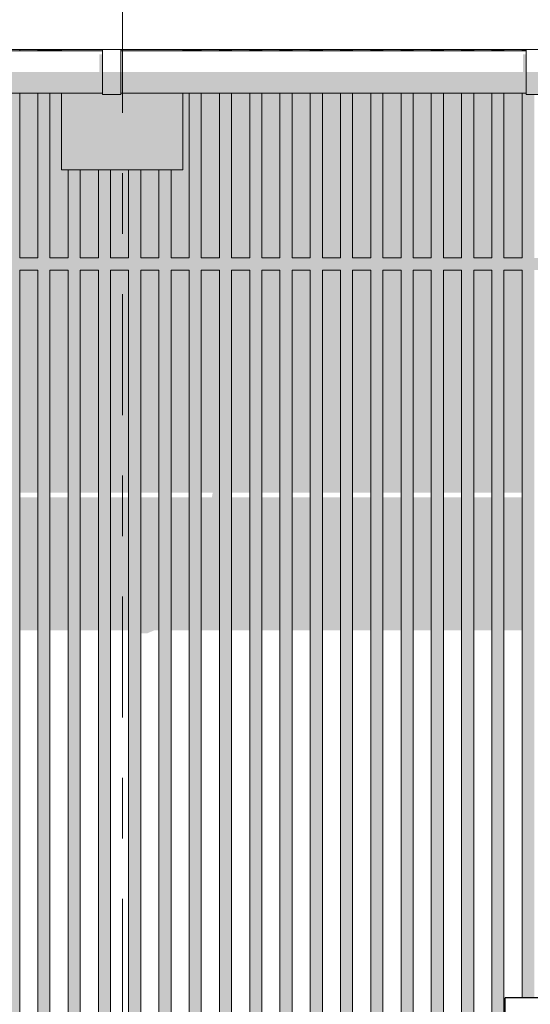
# Model space of a CAD drawing. Header units: metres. Extents: x -4 to 112, y -27 to 26.
# Tile 107 of 256: x 42.582 to 43.425, y 4.326 to 5.954. Entities that reach past the tile are written whole.
import ezdxf
from ezdxf.enums import TextEntityAlignment as Align

# ---------------------------------------------------------------- set-up
doc = ezdxf.new("R2010")
doc.units = ezdxf.units.M
doc.header["$MEASUREMENT"] = 0
doc.linetypes.add('Raster', pattern=[0.4, 0.2, -0.1, 0, -0.1])
for name, color, linetype in [('20 Träger', 7, 'Continuous'), ('30 Dachaufbau', 7, 'Continuous'), ('30 Dachentwässerung', 7, 'Continuous'), ('40 Absturzsicherung', 7, 'Continuous'), ('50 Sanitäreinrichtung', 7, 'Continuous'), ('90 Achsraster', 7, 'Continuous'), ('94 Genehmigungsplanung Bemaßung', 7, 'Continuous')]:
    doc.layers.add(name, color=color, linetype=linetype)
doc.styles.add('ERSTELLTER_STIL_1', font='arial.ttf')
doc.styles.add('ERSTELLTER_STIL_2', font='arial.ttf')
doc.dimstyles.new('ERSTELLTER_STIL__1', dxfattribs={"dimtxt": 0.25, "dimasz": 0.19, "dimexe": 0.18, "dimexo": 0.1, "dimgap": 0, "dimtad": 1, "dimtih": 1, "dimtoh": 1, "dimzin": 0, "dimdsep": 46, "dimtxsty": 'ERSTELLTER_STIL_2', "dimblk": 'ARROWHEAD_6', "dimblk1": 'ARROWHEAD_6', "dimblk2": 'ARROWHEAD_6', "dimcen": 0.09, "dimclrd": 7, "dimclre": 7, "dimclrt": 7, "dimazin": 0, "dimtfac": 1, "dimtdec": 4, "dimtmove": 0, "dimatfit": 3, "dimfxl": 1, "dimtolj": 1, "dimtzin": 0, "dimarcsym": 0})

# ---------------------------------------------------------------- blocks, each defined once
blk = doc.blocks.new('Standard-Rastermarker[8]_1', base_point=(42.7515, 10))
at = {"layer": '90 Achsraster', "color": 14, "linetype": 'Raster', "lineweight": 18, "true_color": 0xa80000}
blk.add_line((42.7515, 9), (42.7515, -1), dxfattribs=at)
at = {"layer": '90 Achsraster', "color": 14, "lineweight": 18, "true_color": 0xa80000, "style": 'ERSTELLTER_STIL_1'}
for tag, p in [('AC_MarkerText_1_0', (42.7515, 10.5)), ('AC_MarkerText_1_1', (42.7515, -2.2))]:
    blk.add_attdef(tag, text='', height=0.3, rotation=360, dxfattribs=at).set_placement(p, align=Align.TOP_CENTER)
blk = doc.blocks.new('*D38', base_point=(27236.1321, 0))
at = {"layer": '94 Genehmigungsplanung Bemaßung', "color": 7, "linetype": 'Continuous', "lineweight": 13}
for p, q in [((17.3411, 9.2531), (17.3411, 9.6281)), ((58.1625, 9.2531), (58.1625, 9.6281)), ((17.4411, 9.5406), (17.2411, 9.3406)), ((58.0625, 9.3406), (58.2625, 9.5406)), ((17.1911, 9.4406), (17.3411, 9.4406)), ((17.3411, 9.4406), (58.1625, 9.4406)), ((58.1625, 9.4406), (58.3125, 9.4406))]:
    blk.add_line(p, q, dxfattribs=at)
at = {"layer": '94 Genehmigungsplanung Bemaßung', "color": 7, "lineweight": 13, "insert": (37.3228, 9.4906), "char_height": 0.25, "attachment_point": 7, "style": 'ERSTELLTER_STIL_2'}
blk.add_mtext('\\A1;{\\pql;\\fArial|b0|i0|c0|p0;\\W1.000000;40,82}', dxfattribs=at)
blk = doc.blocks.new('ARROWHEAD_6')
at = {"color": 0, "linetype": 'Continuous', "lineweight": 0}
for p, q in [((-0.5, -0.5), (0.5, 0.5)), ((0, 0), (-1, 0))]:
    blk.add_line(p, q, dxfattribs=at)

msp = doc.modelspace()

# ---------------------------------------------------------------- hatches: boundary and pattern name
at = {"layer": '20 Träger', "linetype": 'Continuous', "lineweight": 0, "true_color": 0x000000}
for points in [[(42.6511, 5.9044), (42.6511, 5.9024), (42.7188, 5.9024), (42.7188, 5.9044)], [(42.8511, 5.9044), (42.7488, 5.9044), (42.7488, 5.9024), (42.8511, 5.9024)], [(42.7188, 5.8324), (42.6511, 5.8324), (42.6511, 5.7056), (42.8511, 5.7056), (42.8511, 5.8324), (42.7488, 5.8324), (42.7488, 5.8304), (42.7188, 5.8304)]]:
    msp.add_hatch(color=18, dxfattribs=at).paths.add_polyline_path(points)
at = {"layer": '30 Dachentwässerung', "linetype": 'Continuous', "lineweight": 0, "true_color": 0x000000}
for points in [[(42.7188, 5.8965), (42.7133, 5.8965), (42.7133, 5.8674), (42.7188, 5.8674)], [(43.4188, 5.8965), (43.4133, 5.8965), (43.4133, 5.8674), (43.4188, 5.8674)], [(42.0488, 5.8674), (42.0488, 5.8418), (42.7188, 5.8418), (42.7188, 5.8674)], [(42.7188, 5.8403), (42.7488, 5.8403), (42.7488, 5.8674), (42.7188, 5.8674)], [(42.7488, 5.8674), (42.7488, 5.8418), (43.4188, 5.8418), (43.4188, 5.8674)], [(43.4188, 5.8403), (43.4488, 5.8403), (43.4488, 5.8674), (43.4188, 5.8674)], [(42.7188, 5.8418), (42.0488, 5.8418), (42.0488, 5.8324), (42.7188, 5.8324)], [(42.7188, 5.8304), (42.7488, 5.8304), (42.7488, 5.8403), (42.7188, 5.8403)], [(42.7488, 5.8418), (42.7488, 5.8324), (43.4188, 5.8324), (43.4188, 5.8418)], [(43.4188, 5.8304), (43.4488, 5.8304), (43.4488, 5.8403), (43.4188, 5.8403)]]:
    msp.add_hatch(color=18, dxfattribs=at).paths.add_polyline_path(points)
at = {"layer": '50 Sanitäreinrichtung', "linetype": 'Continuous', "lineweight": 0, "true_color": 0x000000}
for points in [[(42.5818, 5.9044), (42.5818, 5.9024), (42.6118, 5.9024), (42.6118, 5.9044)], [(42.6318, 5.9044), (42.6118, 5.9044), (42.6118, 5.9024), (42.6318, 5.9024)], [(42.6318, 5.9024), (42.6511, 5.9024), (42.6511, 5.9044), (42.6318, 5.9044)], [(42.8511, 5.9024), (42.8618, 5.9024), (42.8618, 5.9044), (42.8511, 5.9044)], [(42.8618, 5.9044), (42.8618, 5.9024), (42.8818, 5.9024), (42.8818, 5.9044)], [(42.8818, 5.9044), (42.8818, 5.9024), (42.9118, 5.9024), (42.9118, 5.9044)], [(42.9118, 5.9024), (42.9318, 5.9024), (42.9318, 5.9044), (42.9118, 5.9044)], [(42.9318, 5.9044), (42.9318, 5.9024), (42.9618, 5.9024), (42.9618, 5.9044)], [(42.9618, 5.9044), (42.9618, 5.9024), (42.9818, 5.9024), (42.9818, 5.9044)], [(42.9818, 5.9044), (42.9818, 5.9024), (43.0118, 5.9024), (43.0118, 5.9044)], [(43.0118, 5.9024), (43.0318, 5.9024), (43.0318, 5.9044), (43.0118, 5.9044)], [(43.0318, 5.9044), (43.0318, 5.9024), (43.0618, 5.9024), (43.0618, 5.9044)], [(43.0618, 5.9044), (43.0618, 5.9024), (43.0818, 5.9024), (43.0818, 5.9044)], [(43.0818, 5.9044), (43.0818, 5.9024), (43.1118, 5.9024), (43.1118, 5.9044)], [(43.1118, 5.9024), (43.1318, 5.9024), (43.1318, 5.9044), (43.1118, 5.9044)], [(43.1318, 5.9044), (43.1318, 5.9024), (43.1618, 5.9024), (43.1618, 5.9044)], [(43.1818, 5.9044), (43.1618, 5.9044), (43.1618, 5.9024), (43.1818, 5.9024)], [(43.1818, 5.9044), (43.1818, 5.9024), (43.2118, 5.9024), (43.2118, 5.9044)], [(43.2318, 5.9044), (43.2118, 5.9044), (43.2118, 5.9024), (43.2318, 5.9024)], [(43.2318, 5.9044), (43.2318, 5.9024), (43.2618, 5.9024), (43.2618, 5.9044)], [(43.2618, 5.9024), (43.2818, 5.9024), (43.2818, 5.9044), (43.2618, 5.9044)], [(43.2818, 5.9044), (43.2818, 5.9024), (43.3118, 5.9024), (43.3118, 5.9044)], [(43.3118, 5.9044), (43.3118, 5.9024), (43.3318, 5.9024), (43.3318, 5.9044)], [(43.3318, 5.9044), (43.3318, 5.9024), (43.3618, 5.9024), (43.3618, 5.9044)], [(43.3818, 5.9044), (43.3618, 5.9044), (43.3618, 5.9024), (43.3818, 5.9024)], [(43.3818, 5.9044), (43.3818, 5.9024), (43.4118, 5.9024), (43.4118, 5.9044)], [(43.4118, 5.9044), (43.4118, 5.9024), (43.4188, 5.9024), (43.4188, 5.9044)], [(42.1118, 5.755), (42.1261, 5.755), (42.1261, 4.3365), (42.1318, 4.3365), (42.1318, 5.54), (42.1618, 5.54), (42.1618, 4.3365), (42.1818, 4.3365), (42.1818, 5.54), (42.2118, 5.54), (42.2118, 4.3365), (42.2318, 4.3365), (42.2318, 5.54), (42.2618, 5.54), (42.2618, 3.36), (42.2618, 3.35), (42.3048, 3.35), (42.3118, 3.36), (42.2818, 3.36), (42.2818, 5.54), (42.3118, 5.54), (42.3118, 3.36), (42.3118, 3.35), (42.3548, 3.35), (42.3618, 3.36), (42.3318, 3.36), (42.3318, 5.54), (42.3618, 5.54), (42.3618, 3.36), (42.3618, 3.35), (42.4048, 3.35), (42.4118, 3.36), (42.3818, 3.36), (42.3818, 5.54), (42.4118, 5.54), (42.4118, 3.36), (42.4118, 3.35), (42.4548, 3.35), (42.4618, 3.36), (42.4318, 3.36), (42.4318, 5.54), (42.4618, 5.54), (42.4618, 3.36), (42.4618, 3.35), (42.5048, 3.35), (42.5118, 3.36), (42.4818, 3.36), (42.4818, 5.54), (42.5118, 5.54), (42.5118, 3.36), (42.5118, 3.35), (42.5548, 3.35), (42.5618, 3.36), (42.5318, 3.36), (42.5318, 5.54), (42.5618, 5.54), (42.5618, 3.36), (42.5618, 3.35), (42.6048, 3.35), (42.6118, 3.36), (42.5818, 3.36), (42.5818, 5.54), (42.6118, 5.54), (42.6118, 3.36), (42.6118, 3.35), (42.6548, 3.35), (42.6618, 3.36), (42.6318, 3.36), (42.6318, 5.54), (42.6618, 5.54), (42.6618, 3.36), (42.6618, 3.35), (42.7048, 3.35), (42.7118, 3.36), (42.6818, 3.36), (42.6818, 5.54), (42.7118, 5.54), (42.7118, 3.36), (42.7118, 3.35), (42.7548, 3.35), (42.7618, 3.36), (42.7318, 3.36), (42.7318, 5.54), (42.7618, 5.54), (42.7618, 3.36), (42.7618, 3.35), (42.8048, 3.35), (42.8118, 3.36), (42.7818, 3.36), (42.7818, 5.54), (42.8118, 5.54), (42.8118, 3.36), (42.8118, 3.35), (42.8548, 3.35), (42.8618, 3.36), (42.8318, 3.36), (42.8318, 5.54), (42.8618, 5.54), (42.8618, 3.36), (42.8618, 3.35), (42.9048, 3.35), (42.9118, 3.36), (42.8818, 3.36), (42.8818, 5.54), (42.9118, 5.54), (42.9118, 3.36), (42.9118, 3.35), (42.9548, 3.35), (42.9618, 3.36), (42.9318, 3.36), (42.9318, 5.54), (42.9618, 5.54), (42.9618, 3.36), (42.9618, 3.35), (43.0048, 3.35), (43.0118, 3.36), (42.9818, 3.36), (42.9818, 5.54), (43.0118, 5.54), (43.0118, 3.36), (43.0118, 3.35), (43.0548, 3.35), (43.0618, 3.36), (43.0318, 3.36), (43.0318, 5.54), (43.0618, 5.54), (43.0618, 3.36), (43.0618, 3.35), (43.1048, 3.35), (43.1118, 3.36), (43.0818, 3.36), (43.0818, 5.54), (43.1118, 5.54), (43.1118, 3.36), (43.1118, 3.35), (43.1548, 3.35), (43.1618, 3.36), (43.1318, 3.36), (43.1318, 5.54), (43.1618, 5.54), (43.1618, 3.36), (43.1618, 3.35), (43.2048, 3.35), (43.2118, 3.36), (43.1818, 3.36), (43.1818, 5.54), (43.2118, 5.54), (43.2118, 3.36), (43.2118, 3.35), (43.2548, 3.35), (43.2618, 3.36), (43.2318, 3.36), (43.2318, 5.54), (43.2618, 5.54), (43.2618, 3.36), (43.2618, 3.35), (43.3048, 3.35), (43.3118, 3.36), (43.2818, 3.36), (43.2818, 5.54), (43.3118, 5.54), (43.3118, 3.36), (43.3118, 3.35), (43.3548, 3.35), (43.3618, 3.36), (43.3318, 3.36), (43.3318, 5.54), (43.3618, 5.54), (43.3618, 3.36), (43.3618, 3.35), (43.4048, 3.35), (43.4118, 3.36), (43.3818, 3.36), (43.3818, 5.54), (43.4118, 5.54), (43.4118, 4.3365), (43.4318, 4.3365), (43.4318, 5.54), (43.4618, 5.54), (43.4618, 4.3365), (43.4818, 4.3365), (43.4818, 5.54), (43.5018, 5.54), (43.5018, 5.56), (43.4818, 5.56), (43.4818, 5.8324), (43.4618, 5.8324), (43.4618, 5.56), (43.4318, 5.56), (43.4318, 5.8304), (43.4188, 5.8304), (43.4188, 5.8324), (43.4118, 5.8324), (43.4118, 5.56), (43.3818, 5.56), (43.3818, 5.8324), (43.3618, 5.8324), (43.3618, 5.56), (43.3318, 5.56), (43.3318, 5.8324), (43.3118, 5.8324), (43.3118, 5.56), (43.2818, 5.56), (43.2818, 5.8324), (43.2618, 5.8324), (43.2618, 5.56), (43.2318, 5.56), (43.2318, 5.8324), (43.2118, 5.8324), (43.2118, 5.56), (43.1818, 5.56), (43.1818, 5.8324), (43.1618, 5.8324), (43.1618, 5.56), (43.1318, 5.56), (43.1318, 5.8324), (43.1118, 5.8324), (43.1118, 5.56), (43.0818, 5.56), (43.0818, 5.8324), (43.0618, 5.8324), (43.0618, 5.56), (43.0318, 5.56), (43.0318, 5.8324), (43.0118, 5.8324), (43.0118, 5.56), (42.9818, 5.56), (42.9818, 5.8324), (42.9618, 5.8324), (42.9618, 5.56), (42.9318, 5.56), (42.9318, 5.8324), (42.9118, 5.8324), (42.9118, 5.56), (42.8818, 5.56), (42.8818, 5.8324), (42.8618, 5.8324), (42.8618, 5.56), (42.8318, 5.56), (42.8318, 5.7056), (42.8118, 5.7056), (42.8118, 5.56), (42.7818, 5.56), (42.7818, 5.7056), (42.7618, 5.7056), (42.7618, 5.56), (42.7318, 5.56), (42.7318, 5.7056), (42.7118, 5.7056), (42.7118, 5.56), (42.6818, 5.56), (42.6818, 5.7056), (42.6618, 5.7056), (42.6618, 5.56), (42.6318, 5.56), (42.6318, 5.8324), (42.6118, 5.8324), (42.6118, 5.56), (42.5818, 5.56), (42.5818, 5.8324), (42.5618, 5.8324), (42.5618, 5.56), (42.5318, 5.56), (42.5318, 5.8324), (42.5118, 5.8324), (42.5118, 5.56), (42.4818, 5.56), (42.4818, 5.8324), (42.4618, 5.8324), (42.4618, 5.56), (42.4318, 5.56), (42.4318, 5.8324), (42.4118, 5.8324), (42.4118, 5.56), (42.3818, 5.56), (42.3818, 5.8324), (42.3618, 5.8324), (42.3618, 5.56), (42.3318, 5.56), (42.3318, 5.8324), (42.3118, 5.8324), (42.3118, 5.56), (42.2818, 5.56), (42.2818, 5.8324), (42.2618, 5.8324), (42.2618, 5.56), (42.2318, 5.56), (42.2318, 5.8324), (42.2118, 5.8324), (42.2118, 5.56), (42.1818, 5.56), (42.1818, 5.8324), (42.1618, 5.8324), (42.1618, 5.56), (42.1318, 5.56), (42.1318, 5.8324), (42.1118, 5.8324)], [(42.6118, 5.8324), (42.5818, 5.8324), (42.5818, 5.56), (42.6118, 5.56)], [(42.6318, 5.8324), (42.6318, 5.56), (42.6618, 5.56), (42.6618, 5.7056), (42.6511, 5.7056), (42.6511, 5.8324)], [(42.8511, 5.7056), (42.8318, 5.7056), (42.8318, 5.56), (42.8618, 5.56), (42.8618, 5.8324), (42.8511, 5.8324)], [(42.8818, 5.56), (42.9118, 5.56), (42.9118, 5.8324), (42.8818, 5.8324)], [(42.9318, 5.56), (42.9618, 5.56), (42.9618, 5.8324), (42.9318, 5.8324)], [(42.9818, 5.56), (43.0118, 5.56), (43.0118, 5.8324), (42.9818, 5.8324)], [(43.0318, 5.56), (43.0618, 5.56), (43.0618, 5.8324), (43.0318, 5.8324)], [(43.0818, 5.56), (43.1118, 5.56), (43.1118, 5.8324), (43.0818, 5.8324)], [(43.1318, 5.56), (43.1618, 5.56), (43.1618, 5.8324), (43.1318, 5.8324)], [(43.1818, 5.56), (43.2118, 5.56), (43.2118, 5.8324), (43.1818, 5.8324)], [(43.2318, 5.56), (43.2618, 5.56), (43.2618, 5.8324), (43.2318, 5.8324)], [(43.2818, 5.56), (43.3118, 5.56), (43.3118, 5.8324), (43.2818, 5.8324)], [(43.3318, 5.56), (43.3618, 5.56), (43.3618, 5.8324), (43.3318, 5.8324)], [(43.3818, 5.56), (43.4118, 5.56), (43.4118, 5.8324), (43.3818, 5.8324)], [(42.6818, 5.7056), (42.6818, 5.56), (42.7118, 5.56), (42.7118, 5.7056)], [(42.7318, 5.56), (42.7618, 5.56), (42.7618, 5.7056), (42.7318, 5.7056)], [(42.7818, 5.56), (42.8118, 5.56), (42.8118, 5.7056), (42.7818, 5.7056)], [(42.6118, 5.54), (42.5818, 5.54), (42.5818, 5.1716), (42.6118, 5.1716)], [(42.6618, 5.54), (42.6318, 5.54), (42.6318, 5.1716), (42.6618, 5.1716)], [(42.7118, 5.54), (42.6818, 5.54), (42.6818, 5.1716), (42.7118, 5.1716)], [(42.7618, 5.54), (42.7318, 5.54), (42.7318, 5.1716), (42.7618, 5.1716)], [(42.8118, 5.54), (42.7818, 5.54), (42.7818, 5.1716), (42.8118, 5.1716)], [(42.8618, 5.54), (42.8318, 5.54), (42.8318, 5.1716), (42.8618, 5.1716)], [(42.9118, 5.54), (42.8818, 5.54), (42.8818, 5.1716), (42.9007, 5.1716), (42.8992, 5.164), (42.8818, 5.164), (42.8818, 4.9442), (42.9118, 4.9442)], [(42.9618, 5.54), (42.9318, 5.54), (42.9318, 5.1716), (42.9618, 5.1716)], [(43.0118, 5.54), (42.9818, 5.54), (42.9818, 5.1716), (43.0118, 5.1716)], [(43.0618, 5.54), (43.0318, 5.54), (43.0318, 5.1716), (43.0618, 5.1716)], [(43.1118, 5.54), (43.0818, 5.54), (43.0818, 5.1716), (43.1118, 5.1716)], [(43.1618, 5.54), (43.1318, 5.54), (43.1318, 5.1716), (43.1618, 5.1716)], [(43.1818, 5.1716), (43.2118, 5.1716), (43.2118, 5.54), (43.1818, 5.54)], [(43.2618, 5.54), (43.2318, 5.54), (43.2318, 5.1716), (43.2618, 5.1716)], [(43.3118, 5.54), (43.2818, 5.54), (43.2818, 5.1716), (43.3118, 5.1716)], [(43.3618, 5.54), (43.3318, 5.54), (43.3318, 5.1716), (43.3618, 5.1716)], [(43.4118, 5.54), (43.3818, 5.54), (43.3818, 5.1716), (43.4118, 5.1716)], [(42.6118, 5.164), (42.5818, 5.164), (42.5818, 4.9442), (42.6118, 4.9442)], [(42.6318, 4.9442), (42.6618, 4.9442), (42.6618, 5.164), (42.6318, 5.164)], [(42.7118, 5.164), (42.6818, 5.164), (42.6818, 4.9442), (42.7118, 4.9442)], [(42.7618, 5.164), (42.7318, 5.164), (42.7318, 4.9442), (42.7605, 4.9442), (42.7618, 4.9411)], [(42.8118, 5.164), (42.7818, 5.164), (42.7818, 4.9393), (42.7926, 4.9393), (42.8044, 4.9442), (42.8118, 4.9442)], [(42.8618, 5.164), (42.8318, 5.164), (42.8318, 4.9442), (42.8618, 4.9442)], [(42.9618, 5.164), (42.9318, 5.164), (42.9318, 4.9442), (42.9618, 4.9442)], [(43.0118, 5.164), (42.9818, 5.164), (42.9818, 4.9442), (43.0118, 4.9442)], [(43.0618, 5.164), (43.0318, 5.164), (43.0318, 4.9442), (43.0618, 4.9442)], [(43.1118, 5.164), (43.0818, 5.164), (43.0818, 4.9442), (43.1118, 4.9442)], [(43.1618, 5.164), (43.1318, 5.164), (43.1318, 4.9442), (43.1618, 4.9442)], [(43.1818, 4.9442), (43.2118, 4.9442), (43.2118, 5.164), (43.1818, 5.164)], [(43.2618, 5.164), (43.2318, 5.164), (43.2318, 4.9442), (43.2618, 4.9442)], [(43.2818, 4.9442), (43.3118, 4.9442), (43.3118, 5.164), (43.2818, 5.164)], [(43.3318, 4.9442), (43.3618, 4.9442), (43.3618, 5.164), (43.3318, 5.164)], [(43.3818, 4.9442), (43.4118, 4.9442), (43.4118, 5.164), (43.3818, 5.164)]]:
    msp.add_hatch(color=18, dxfattribs=at).paths.add_polyline_path(points)

# ---------------------------------------------------------------- linework, layer by layer
at = {"layer": '20 Träger', "color": 7, "linetype": 'Continuous', "lineweight": 18}
for p, q in [((42.6511, 5.9024), (42.6511, 5.9044)), ((42.8511, 5.9024), (42.8511, 5.9044)), ((42.6511, 5.7056), (42.6511, 5.8324)), ((42.8511, 5.7056), (42.8511, 5.8324)), ((42.8511, 5.7056), (42.6511, 5.7056))]:
    msp.add_line(p, q, dxfattribs=at)
at = {"layer": '30 Dachaufbau', "color": 7, "linetype": 'Continuous', "lineweight": 13}
for p, q in [((42.7188, 5.9044), (42.0488, 5.9044)), ((43.4188, 5.9044), (42.7488, 5.9044))]:
    msp.add_line(p, q, dxfattribs=at)
at = {"layer": '30 Dachentwässerung', "color": 7, "linetype": 'Continuous', "lineweight": 13}
for p, q in [((42.7188, 5.9024), (42.0488, 5.9024)), ((42.7188, 5.8674), (42.7188, 5.9044)), ((42.7188, 5.9044), (42.7488, 5.9044)), ((42.7488, 5.8674), (42.7488, 5.9044)), ((43.4188, 5.9024), (42.7488, 5.9024)), ((43.4188, 5.8674), (43.4188, 5.9044)), ((43.4188, 5.9044), (43.4488, 5.9044)), ((42.7188, 5.8403), (42.7188, 5.8674)), ((42.7488, 5.8403), (42.7488, 5.8674)), ((43.4188, 5.8403), (43.4188, 5.8674)), ((42.7188, 5.8324), (42.0488, 5.8324)), ((42.7188, 5.8304), (42.7188, 5.8403)), ((42.7188, 5.8304), (42.7488, 5.8304)), ((42.7488, 5.8304), (42.7488, 5.8403)), ((43.4188, 5.8324), (42.7488, 5.8324)), ((43.4188, 5.8304), (43.4188, 5.8403)), ((43.4188, 5.8304), (43.4488, 5.8304))]:
    msp.add_line(p, q, dxfattribs=at)
at = {"layer": '40 Absturzsicherung', "color": 250, "linetype": 'Continuous', "lineweight": 25, "true_color": 0x191919}
for p in [(43.384, 4.2865), (44.632, 4.3365)]:
    msp.add_line(p, (43.384, 4.3365), dxfattribs=at)
at = {"layer": '50 Sanitäreinrichtung', "color": 251, "linetype": 'Continuous', "lineweight": 18, "true_color": 0x5f5f5f}
for p, q in [((42.5818, 5.9024), (42.5818, 5.9044)), ((42.6118, 5.9024), (42.6118, 5.9044)), ((42.6318, 5.9024), (42.6318, 5.9044)), ((42.8618, 5.9024), (42.8618, 5.9044)), ((42.8818, 5.9024), (42.8818, 5.9044)), ((42.9118, 5.9024), (42.9118, 5.9044)), ((42.9318, 5.9024), (42.9318, 5.9044)), ((42.9618, 5.9024), (42.9618, 5.9044)), ((42.9818, 5.9024), (42.9818, 5.9044)), ((43.0118, 5.9024), (43.0118, 5.9044)), ((43.0318, 5.9024), (43.0318, 5.9044)), ((43.0618, 5.9024), (43.0618, 5.9044)), ((43.0818, 5.9024), (43.0818, 5.9044)), ((43.1118, 5.9024), (43.1118, 5.9044)), ((43.1318, 5.9024), (43.1318, 5.9044)), ((43.1618, 5.9024), (43.1618, 5.9044)), ((43.1818, 5.9024), (43.1818, 5.9044)), ((43.2118, 5.9024), (43.2118, 5.9044)), ((43.2318, 5.9024), (43.2318, 5.9044)), ((43.2618, 5.9024), (43.2618, 5.9044)), ((43.2818, 5.9024), (43.2818, 5.9044)), ((43.3118, 5.9024), (43.3118, 5.9044)), ((43.3318, 5.9024), (43.3318, 5.9044)), ((43.3618, 5.9024), (43.3618, 5.9044)), ((43.3818, 5.9024), (43.3818, 5.9044)), ((43.4118, 5.9024), (43.4118, 5.9044)), ((42.5818, 5.56), (42.5818, 5.8324)), ((42.6118, 5.56), (42.6118, 5.8324)), ((42.6318, 5.56), (42.6318, 5.8324)), ((42.8618, 5.56), (42.8618, 5.8324)), ((42.8818, 5.56), (42.8818, 5.8324)), ((42.9118, 5.56), (42.9118, 5.8324)), ((42.9318, 5.56), (42.9318, 5.8324)), ((42.9618, 5.56), (42.9618, 5.8324)), ((42.9818, 5.56), (42.9818, 5.8324)), ((43.0118, 5.56), (43.0118, 5.8324)), ((43.0318, 5.56), (43.0318, 5.8324)), ((43.0618, 5.56), (43.0618, 5.8324)), ((43.0818, 5.56), (43.0818, 5.8324)), ((43.1118, 5.56), (43.1118, 5.8324)), ((43.1318, 5.56), (43.1318, 5.8324)), ((43.1618, 5.56), (43.1618, 5.8324)), ((43.1818, 5.56), (43.1818, 5.8324)), ((43.2118, 5.56), (43.2118, 5.8324)), ((43.2318, 5.56), (43.2318, 5.8324)), ((43.2618, 5.56), (43.2618, 5.8324)), ((43.2818, 5.56), (43.2818, 5.8324)), ((43.3118, 5.56), (43.3118, 5.8324)), ((43.3318, 5.56), (43.3318, 5.8324)), ((43.3618, 5.56), (43.3618, 5.8324)), ((43.3818, 5.56), (43.3818, 5.8324)), ((43.4118, 5.56), (43.4118, 5.8324)), ((42.6618, 5.56), (42.6618, 5.7056)), ((42.6818, 5.56), (42.6818, 5.7056)), ((42.7118, 5.56), (42.7118, 5.7056)), ((42.7318, 5.56), (42.7318, 5.7056)), ((42.7618, 5.56), (42.7618, 5.7056)), ((42.7818, 5.56), (42.7818, 5.7056)), ((42.8118, 5.56), (42.8118, 5.7056)), ((42.8318, 5.56), (42.8318, 5.7056)), ((42.6118, 5.56), (42.5818, 5.56)), ((42.6618, 5.56), (42.6318, 5.56)), ((42.7118, 5.56), (42.6818, 5.56)), ((42.7618, 5.56), (42.7318, 5.56)), ((42.8118, 5.56), (42.7818, 5.56)), ((42.8618, 5.56), (42.8318, 5.56)), ((42.9118, 5.56), (42.8818, 5.56)), ((42.9618, 5.56), (42.9318, 5.56)), ((43.0118, 5.56), (42.9818, 5.56)), ((43.0618, 5.56), (43.0318, 5.56)), ((43.1118, 5.56), (43.0818, 5.56)), ((43.1618, 5.56), (43.1318, 5.56)), ((43.2118, 5.56), (43.1818, 5.56)), ((43.2618, 5.56), (43.2318, 5.56)), ((43.3118, 5.56), (43.2818, 5.56)), ((43.3618, 5.56), (43.3318, 5.56)), ((43.4118, 5.56), (43.3818, 5.56)), ((42.5818, 3.36), (42.5818, 5.54)), ((42.6118, 5.54), (42.5818, 5.54)), ((42.6118, 3.36), (42.6118, 5.54)), ((42.6318, 3.36), (42.6318, 5.54)), ((42.6618, 5.54), (42.6318, 5.54)), ((42.6618, 3.36), (42.6618, 5.54)), ((42.6818, 3.36), (42.6818, 5.54)), ((42.7118, 5.54), (42.6818, 5.54)), ((42.7118, 3.36), (42.7118, 5.54)), ((42.7318, 3.36), (42.7318, 5.54)), ((42.7618, 5.54), (42.7318, 5.54)), ((42.7618, 3.36), (42.7618, 5.54)), ((42.7818, 3.36), (42.7818, 5.54)), ((42.8118, 5.54), (42.7818, 5.54)), ((42.8118, 3.36), (42.8118, 5.54)), ((42.8318, 3.36), (42.8318, 5.54)), ((42.8618, 5.54), (42.8318, 5.54)), ((42.8618, 3.36), (42.8618, 5.54)), ((42.8818, 3.36), (42.8818, 5.54)), ((42.9118, 5.54), (42.8818, 5.54)), ((42.9118, 3.36), (42.9118, 5.54)), ((42.9318, 3.36), (42.9318, 5.54)), ((42.9618, 5.54), (42.9318, 5.54)), ((42.9618, 3.36), (42.9618, 5.54)), ((42.9818, 3.36), (42.9818, 5.54)), ((43.0118, 5.54), (42.9818, 5.54)), ((43.0118, 3.36), (43.0118, 5.54)), ((43.0318, 3.36), (43.0318, 5.54)), ((43.0618, 5.54), (43.0318, 5.54)), ((43.0618, 3.36), (43.0618, 5.54)), ((43.0818, 3.36), (43.0818, 5.54)), ((43.1118, 5.54), (43.0818, 5.54)), ((43.1118, 3.36), (43.1118, 5.54)), ((43.1318, 3.36), (43.1318, 5.54)), ((43.1618, 5.54), (43.1318, 5.54)), ((43.1618, 3.36), (43.1618, 5.54)), ((43.1818, 3.36), (43.1818, 5.54)), ((43.2118, 5.54), (43.1818, 5.54)), ((43.2118, 3.36), (43.2118, 5.54)), ((43.2318, 3.36), (43.2318, 5.54)), ((43.2618, 5.54), (43.2318, 5.54)), ((43.2618, 3.36), (43.2618, 5.54)), ((43.2818, 3.36), (43.2818, 5.54)), ((43.3118, 5.54), (43.2818, 5.54)), ((43.3118, 3.36), (43.3118, 5.54)), ((43.3318, 3.36), (43.3318, 5.54)), ((43.3618, 5.54), (43.3318, 5.54)), ((43.3618, 3.36), (43.3618, 5.54)), ((43.3818, 3.36), (43.3818, 5.54)), ((43.4118, 5.54), (43.3818, 5.54)), ((43.4118, 4.3365), (43.4118, 5.54))]:
    msp.add_line(p, q, dxfattribs=at)

# ---------------------------------------------------------------- block references
at = {"layer": '90 Achsraster', "color": 7, "linetype": 'Continuous', "lineweight": 18}
msp.add_blockref('Standard-Rastermarker[8]_1', (42.7515, 10), dxfattribs=at)

# ---------------------------------------------------------------- dimensions: what is measured, and where the dimension line sits
at = {"layer": '94 Genehmigungsplanung Bemaßung', "color": 7, "linetype": 'Continuous', "lineweight": 13}
dim = msp.add_linear_dim(base=(58.1625, 9.4406), p1=(17.3411, 1.2), p2=(58.1625, -0.1), dimstyle='ERSTELLTER_STIL__1', dxfattribs=at)
dim.commit()
dim.dimension.update_dxf_attribs({"geometry": '*D38', "text_midpoint": (37.7416, 9.6156), "dimtype": 160})

doc.saveas('drawing.dxf')
